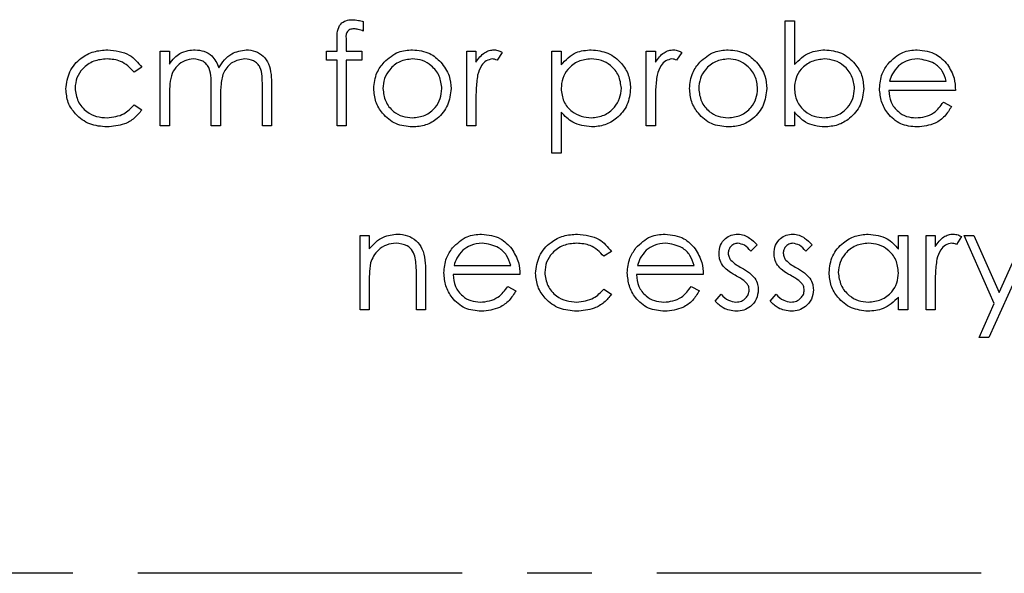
# Model space of a CAD drawing. Header units: millimetres. Extents: x 0 to 2100, y 0 to 1485.
# Tile 6 of 44: x 1350 to 1446, y 372 to 426. Entities that reach past the tile are written whole.
import ezdxf

# ---------------------------------------------------------------- set-up
doc = ezdxf.new("R2010")
doc.units = ezdxf.units.MM
doc.header["$LTSCALE"] = 5
doc.linetypes.add('CENTER', pattern=[10.16, 6.35, -1.27, 1.27, -1.27])

msp = doc.modelspace()

# ---------------------------------------------------------------- linework, layer by layer
at = {"color": 7, "linetype": 'Continuous', "lineweight": 25}
for p, q in [((1383.646, 426.311), (1383.646, 425.378)), ((1424.928, 426.371), (1425.826, 426.371)), ((1424.928, 416.115), (1424.928, 426.371)), ((1425.826, 426.371), (1425.826, 422.096)), ((1381.082, 423.423), (1381.082, 424.59)), ((1381.985, 424.436), (1381.985, 423.423)), ((1363.774, 423.423), (1364.672, 423.423)), ((1363.774, 416.115), (1363.774, 423.423)), ((1364.672, 423.423), (1364.672, 422.153)), ((1380.056, 423.423), (1381.082, 423.423)), ((1380.056, 422.525), (1380.056, 423.423)), ((1381.985, 423.423), (1383.518, 423.423)), ((1383.518, 423.423), (1383.518, 422.525)), ((1393.774, 423.423), (1394.672, 423.423)), ((1393.774, 416.115), (1393.774, 423.423)), ((1394.672, 423.423), (1394.672, 422.347)), ((1397.236, 423.3), (1396.743, 422.523)), ((1402.108, 423.423), (1403.005, 423.423)), ((1402.108, 413.423), (1402.108, 423.423)), ((1403.005, 423.423), (1403.005, 422.07)), ((1411.338, 423.423), (1412.236, 423.423)), ((1411.338, 416.115), (1411.338, 423.423)), ((1412.236, 423.423), (1412.236, 422.347)), ((1414.8, 423.3), (1414.307, 422.523)), ((1381.082, 422.525), (1380.056, 422.525)), ((1381.082, 416.115), (1381.082, 422.525)), ((1381.983, 422.525), (1381.979, 416.115)), ((1383.518, 422.525), (1381.983, 422.525)), ((1361.979, 421.838), (1361.228, 421.371)), ((1373.774, 416.115), (1373.774, 420.077)), ((1374.672, 420.073), (1374.672, 416.115)), ((1435.15, 420.474), (1440.697, 420.474)), ((1364.672, 419.19), (1364.672, 416.115)), ((1368.774, 416.115), (1368.774, 419.831)), ((1441.595, 419.576), (1435.056, 419.576)), ((1361.228, 418.166), (1361.979, 417.673)), ((1369.672, 418.957), (1369.672, 416.115)), ((1394.672, 418.571), (1394.672, 416.115)), ((1412.236, 418.571), (1412.236, 416.115)), ((1440.413, 418.423), (1441.21, 418.004)), ((1403.005, 417.439), (1403.005, 413.423)), ((1425.826, 417.467), (1425.826, 416.115)), ((1364.672, 416.115), (1363.774, 416.115)), ((1369.672, 416.115), (1368.774, 416.115)), ((1374.672, 416.115), (1373.774, 416.115)), ((1381.979, 416.115), (1381.082, 416.115)), ((1394.672, 416.115), (1393.774, 416.115)), ((1412.236, 416.115), (1411.338, 416.115)), ((1425.826, 416.115), (1424.928, 416.115)), ((1403.005, 413.423), (1402.108, 413.423)), ((1383.326, 405.371), (1384.223, 405.371)), ((1383.326, 398.064), (1383.326, 405.371)), ((1384.223, 405.371), (1384.223, 404.053)), ((1436.018, 404.019), (1436.018, 405.371)), ((1436.018, 405.371), (1436.915, 405.371)), ((1436.915, 405.371), (1436.915, 398.064)), ((1438.71, 405.371), (1439.608, 405.371)), ((1438.71, 398.064), (1438.71, 405.371)), ((1439.608, 405.371), (1439.608, 404.296)), ((1442.172, 405.249), (1441.679, 404.472)), ((1442.428, 405.371), (1443.396, 405.371)), ((1445.383, 398.687), (1442.428, 405.371)), ((1443.396, 405.371), (1445.87, 399.774)), ((1449.351, 405.371), (1444.864, 395.371)), ((1445.87, 399.774), (1448.382, 405.371)), ((1407.941, 403.787), (1407.19, 403.32)), ((1422.172, 404.46), (1421.563, 403.833)), ((1427.556, 404.46), (1426.947, 403.833)), ((1389.736, 401.796), (1389.736, 398.064)), ((1392.522, 402.423), (1398.069, 402.423)), ((1410.471, 402.423), (1416.018, 402.423)), ((1388.838, 398.064), (1388.838, 401.501)), ((1398.967, 401.525), (1392.428, 401.525)), ((1416.915, 401.525), (1410.377, 401.525)), ((1384.223, 400.706), (1384.223, 398.064)), ((1397.785, 400.371), (1398.582, 399.953)), ((1407.19, 400.115), (1407.941, 399.622)), ((1415.733, 400.371), (1416.531, 399.953)), ((1439.608, 400.52), (1439.608, 398.064)), ((1418.069, 398.925), (1418.664, 399.602)), ((1423.454, 398.925), (1424.049, 399.602)), ((1436.018, 398.064), (1436.018, 399.328)), ((1384.223, 398.064), (1383.326, 398.064)), ((1389.736, 398.064), (1388.838, 398.064)), ((1436.915, 398.064), (1436.018, 398.064)), ((1439.608, 398.064), (1438.71, 398.064)), ((1443.894, 395.371), (1445.383, 398.687)), ((1444.864, 395.371), (1443.894, 395.371))]:
    msp.add_line(p, q, dxfattribs=at)
at = {"color": 7, "linetype": 'CENTER', "lineweight": 25}
msp.add_line((1596.519, 372.269), (1246.519, 372.269), dxfattribs=at)
at = {"color": 7, "linetype": 'Continuous', "lineweight": 25}
for points, knots in [([(1381.082, 424.59), (1381.082, 424.85), (1381.082, 425.365), (1381.346, 426.078), (1381.94, 426.451), (1382.348, 426.483), (1382.552, 426.5)], [0, 0, 0, 0, 0.281897, 0.559511, 0.779297, 1, 1, 1, 1]), ([(1382.552, 426.5), (1382.76, 426.484), (1383.131, 426.456), (1383.489, 426.356), (1383.646, 426.311)], [0, 0, 0, 0, 0.559769, 1, 1, 1, 1]), ([(1382.737, 425.602), (1382.599, 425.59), (1382.392, 425.572), (1382.157, 425.423), (1381.908, 425.085), (1381.951, 424.725), (1381.985, 424.436)], [0, 0, 0, 0, 0.249494, 0.374811, 0.499254, 1, 1, 1, 1]), ([(1383.646, 425.378), (1383.482, 425.444), (1383.189, 425.562), (1382.875, 425.59), (1382.737, 425.602)], [0, 0, 0, 0, 0.560241, 1, 1, 1, 1]), ([(1354.543, 419.709), (1354.622, 420.293), (1354.779, 421.463), (1355.898, 422.743), (1357.253, 423.444), (1358.174, 423.515), (1358.634, 423.551)], [0, 0, 0, 0, 0.279381, 0.558782, 0.779281, 1, 1, 1, 1]), ([(1358.634, 423.551), (1359.391, 423.468), (1360.74, 423.32), (1361.601, 422.29), (1361.979, 421.838)], [0, 0, 0, 0, 0.5606932, 1, 1, 1, 1]), ([(1364.672, 422.153), (1364.834, 422.372), (1365.123, 422.764), (1365.513, 423.053), (1365.685, 423.18)], [0, 0, 0, 0, 0.5601482, 1, 1, 1, 1]), ([(1365.685, 423.18), (1365.955, 423.299), (1366.437, 423.511), (1366.961, 423.539), (1367.192, 423.551)], [0, 0, 0, 0, 0.559743, 1, 1, 1, 1]), ([(1367.192, 423.551), (1367.484, 423.521), (1368.068, 423.461), (1369.022, 422.925), (1369.33, 422.217), (1369.517, 421.786)], [0, 0, 0, 0, 0.280837, 0.561558, 1, 1, 1, 1]), ([(1369.517, 421.786), (1369.684, 422.053), (1370.016, 422.588), (1370.892, 423.342), (1371.703, 423.472), (1372.198, 423.551)], [0, 0, 0, 0, 0.281252, 0.562059, 1, 1, 1, 1]), ([(1372.198, 423.551), (1372.501, 423.524), (1373.108, 423.469), (1373.896, 422.961), (1374.448, 422.151), (1374.648, 421.139), (1374.664, 420.429), (1374.672, 420.073)], [0, 0, 0, 0, 0.1865532, 0.3728451, 0.5591921, 0.77926, 1, 1, 1, 1]), ([(1385.673, 422.341), (1386.125, 422.733), (1386.933, 423.433), (1387.991, 423.515), (1388.458, 423.551)], [0, 0, 0, 0, 0.55888, 1, 1, 1, 1]), ([(1388.458, 423.551), (1389.051, 423.489), (1390.111, 423.378), (1390.891, 422.662), (1391.234, 422.347)], [0, 0, 0, 0, 0.559182, 1, 1, 1, 1]), ([(1394.672, 422.347), (1394.922, 422.691), (1395.271, 423.172), (1395.96, 423.506), (1396.29, 423.536), (1396.455, 423.551)], [0, 0, 0, 0, 0.558841, 0.779474, 1, 1, 1, 1]), ([(1396.455, 423.551), (1396.61, 423.532), (1396.887, 423.499), (1397.129, 423.361), (1397.236, 423.3)], [0, 0, 0, 0, 0.5592431, 1, 1, 1, 1]), ([(1403.005, 422.07), (1403.46, 422.55), (1404.274, 423.409), (1405.442, 423.507), (1405.958, 423.551)], [0, 0, 0, 0, 0.558455, 1, 1, 1, 1]), ([(1405.958, 423.551), (1406.518, 423.487), (1407.64, 423.359), (1408.889, 422.342), (1409.678, 421.11), (1409.759, 420.229), (1409.8, 419.789)], [0, 0, 0, 0, 0.279627, 0.559432, 0.779703, 1, 1, 1, 1]), ([(1412.236, 422.347), (1412.486, 422.691), (1412.835, 423.172), (1413.524, 423.506), (1413.854, 423.536), (1414.019, 423.551)], [0, 0, 0, 0, 0.558841, 0.779474, 1, 1, 1, 1]), ([(1414.019, 423.551), (1414.174, 423.532), (1414.451, 423.499), (1414.693, 423.361), (1414.8, 423.3)], [0, 0, 0, 0, 0.559243, 1, 1, 1, 1]), ([(1416.571, 422.341), (1417.022, 422.733), (1417.83, 423.433), (1418.888, 423.515), (1419.355, 423.551)], [0, 0, 0, 0, 0.55888, 1, 1, 1, 1]), ([(1419.355, 423.551), (1419.948, 423.489), (1421.009, 423.378), (1421.788, 422.662), (1422.132, 422.347)], [0, 0, 0, 0, 0.559182, 1, 1, 1, 1]), ([(1425.826, 422.096), (1426.294, 422.559), (1427.133, 423.386), (1428.294, 423.501), (1428.806, 423.551)], [0, 0, 0, 0, 0.559294, 1, 1, 1, 1]), ([(1428.806, 423.551), (1429.368, 423.486), (1430.491, 423.355), (1431.733, 422.322), (1432.507, 421.079), (1432.583, 420.196), (1432.62, 419.755)], [0, 0, 0, 0, 0.279577, 0.559334, 0.779604, 1, 1, 1, 1]), ([(1435, 422.189), (1435.449, 422.63), (1436.252, 423.421), (1437.365, 423.511), (1437.857, 423.551)], [0, 0, 0, 0, 0.558578, 1, 1, 1, 1]), ([(1437.857, 423.551), (1438.506, 423.475), (1439.668, 423.34), (1440.453, 422.488), (1440.799, 422.113)], [0, 0, 0, 0, 0.558952, 1, 1, 1, 1]), ([(1358.568, 422.653), (1358.124, 422.613), (1357.236, 422.534), (1356.203, 421.792), (1355.543, 420.835), (1355.475, 420.137), (1355.441, 419.789)], [0, 0, 0, 0, 0.280136, 0.559769, 0.77989, 1, 1, 1, 1]), ([(1361.228, 421.371), (1360.813, 421.788), (1360.069, 422.535), (1359.028, 422.617), (1358.568, 422.653)], [0, 0, 0, 0, 0.5584515, 1, 1, 1, 1]), ([(1367.035, 422.653), (1366.741, 422.616), (1366.151, 422.542), (1365.411, 422.008), (1364.878, 421.218), (1364.694, 420.229), (1364.679, 419.536), (1364.672, 419.19)], [0, 0, 0, 0, 0.186197, 0.372656, 0.559107, 0.779256, 1, 1, 1, 1]), ([(1368.774, 419.831), (1368.769, 420.147), (1368.758, 420.777), (1368.676, 421.588), (1368.333, 422.132), (1367.838, 422.551), (1367.356, 422.613), (1367.035, 422.653)], [0, 0, 0, 0, 0.251144, 0.501262, 0.62641, 0.751701, 1, 1, 1, 1]), ([(1372.041, 422.653), (1371.626, 422.584), (1371.002, 422.48), (1370.364, 421.929), (1369.888, 421.241), (1369.691, 420.195), (1369.678, 419.371), (1369.672, 418.957)], [0, 0, 0, 0, 0.2481335, 0.3735224, 0.4989347, 0.7487969, 1, 1, 1, 1]), ([(1373.774, 420.077), (1373.77, 420.374), (1373.761, 420.965), (1373.649, 421.728), (1373.282, 422.208), (1372.795, 422.57), (1372.343, 422.62), (1372.041, 422.653)], [0, 0, 0, 0, 0.251107, 0.500675, 0.625863, 0.751176, 1, 1, 1, 1]), ([(1384.672, 419.749), (1384.725, 420.287), (1384.82, 421.25), (1385.412, 422.007), (1385.673, 422.341)], [0, 0, 0, 0, 0.559297, 1, 1, 1, 1]), ([(1388.454, 422.653), (1388.027, 422.601), (1387.172, 422.497), (1386.237, 421.699), (1385.657, 420.75), (1385.598, 420.078), (1385.569, 419.743)], [0, 0, 0, 0, 0.279489, 0.559266, 0.779563, 1, 1, 1, 1]), ([(1391.338, 419.743), (1391.289, 420.17), (1391.19, 421.025), (1390.401, 421.966), (1389.461, 422.561), (1388.789, 422.623), (1388.454, 422.653)], [0, 0, 0, 0, 0.279589, 0.559385, 0.779646, 1, 1, 1, 1]), ([(1391.234, 422.347), (1391.557, 421.912), (1392.135, 421.133), (1392.205, 420.172), (1392.236, 419.749)], [0, 0, 0, 0, 0.559216, 1, 1, 1, 1]), ([(1396.284, 422.653), (1396.073, 422.608), (1395.648, 422.517), (1395.104, 421.927), (1394.935, 421.401), (1394.832, 421.079)], [0, 0, 0, 0, 0.278435, 0.558783, 1, 1, 1, 1]), ([(1396.743, 422.523), (1396.661, 422.561), (1396.515, 422.629), (1396.355, 422.646), (1396.284, 422.653)], [0, 0, 0, 0, 0.5603957, 1, 1, 1, 1]), ([(1405.95, 422.653), (1405.517, 422.607), (1404.651, 422.515), (1403.677, 421.738), (1403.089, 420.773), (1403.033, 420.093), (1403.005, 419.753)], [0, 0, 0, 0, 0.279747, 0.559315, 0.779515, 1, 1, 1, 1]), ([(1408.902, 419.779), (1408.843, 420.206), (1408.725, 421.06), (1407.932, 422.011), (1406.959, 422.562), (1406.286, 422.623), (1405.95, 422.653)], [0, 0, 0, 0, 0.279407, 0.559092, 0.779509, 1, 1, 1, 1]), ([(1413.848, 422.653), (1413.637, 422.608), (1413.212, 422.517), (1412.668, 421.927), (1412.499, 421.401), (1412.396, 421.079)], [0, 0, 0, 0, 0.278435, 0.558783, 1, 1, 1, 1]), ([(1414.307, 422.523), (1414.225, 422.561), (1414.079, 422.629), (1413.919, 422.646), (1413.848, 422.653)], [0, 0, 0, 0, 0.560396, 1, 1, 1, 1]), ([(1415.569, 419.749), (1415.622, 420.287), (1415.717, 421.25), (1416.31, 422.007), (1416.571, 422.341)], [0, 0, 0, 0, 0.559297, 1, 1, 1, 1]), ([(1419.351, 422.653), (1418.924, 422.601), (1418.07, 422.497), (1417.134, 421.699), (1416.554, 420.75), (1416.496, 420.078), (1416.467, 419.743)], [0, 0, 0, 0, 0.279489, 0.559266, 0.779563, 1, 1, 1, 1]), ([(1422.236, 419.743), (1422.186, 420.17), (1422.088, 421.025), (1421.298, 421.966), (1420.358, 422.561), (1419.687, 422.623), (1419.351, 422.653)], [0, 0, 0, 0, 0.279589, 0.559385, 0.779646, 1, 1, 1, 1]), ([(1422.132, 422.347), (1422.455, 421.912), (1423.032, 421.133), (1423.102, 420.172), (1423.133, 419.749)], [0, 0, 0, 0, 0.559216, 1, 1, 1, 1]), ([(1428.784, 422.653), (1428.356, 422.601), (1427.499, 422.495), (1426.498, 421.764), (1425.913, 420.797), (1425.855, 420.121), (1425.826, 419.783)], [0, 0, 0, 0, 0.279794, 0.559484, 0.779607, 1, 1, 1, 1]), ([(1431.723, 419.755), (1431.662, 420.181), (1431.54, 421.034), (1430.758, 421.989), (1429.793, 422.554), (1429.12, 422.62), (1428.784, 422.653)], [0, 0, 0, 0, 0.279403, 0.559104, 0.779552, 1, 1, 1, 1]), ([(1434.159, 419.749), (1434.203, 420.245), (1434.283, 421.132), (1434.781, 421.866), (1435, 422.189)], [0, 0, 0, 0, 0.559427, 1, 1, 1, 1]), ([(1437.903, 422.653), (1437.515, 422.619), (1436.823, 422.558), (1436.265, 422.148), (1436.02, 421.968)], [0, 0, 0, 0, 0.559502, 1, 1, 1, 1]), ([(1440.697, 420.474), (1440.587, 420.818), (1440.368, 421.505), (1439.392, 422.427), (1438.467, 422.567), (1437.903, 422.653)], [0, 0, 0, 0, 0.281306, 0.561535, 1, 1, 1, 1]), ([(1440.799, 422.113), (1441.06, 421.673), (1441.525, 420.886), (1441.574, 419.977), (1441.595, 419.576)], [0, 0, 0, 0, 0.558897, 1, 1, 1, 1]), ([(1394.832, 421.079), (1394.773, 420.613), (1394.667, 419.78), (1394.67, 418.94), (1394.672, 418.571)], [0, 0, 0, 0, 0.559637, 1, 1, 1, 1]), ([(1412.396, 421.079), (1412.337, 420.613), (1412.231, 419.78), (1412.234, 418.94), (1412.236, 418.571)], [0, 0, 0, 0, 0.559637, 1, 1, 1, 1]), ([(1436.02, 421.968), (1435.802, 421.721), (1435.412, 421.279), (1435.23, 420.72), (1435.15, 420.474)], [0, 0, 0, 0, 0.558814, 1, 1, 1, 1]), ([(1358.56, 415.987), (1357.986, 416.039), (1356.839, 416.144), (1355.513, 417.114), (1354.673, 418.358), (1354.587, 419.258), (1354.543, 419.709)], [0, 0, 0, 0, 0.280056, 0.559657, 0.779816, 1, 1, 1, 1]), ([(1355.441, 419.789), (1355.504, 419.344), (1355.629, 418.455), (1356.487, 417.485), (1357.523, 416.963), (1358.224, 416.91), (1358.574, 416.884)], [0, 0, 0, 0, 0.279322, 0.558768, 0.779262, 1, 1, 1, 1]), ([(1388.458, 415.987), (1387.898, 416.043), (1386.778, 416.156), (1385.547, 417.194), (1384.792, 418.434), (1384.712, 419.311), (1384.672, 419.749)], [0, 0, 0, 0, 0.279776, 0.559179, 0.779592, 1, 1, 1, 1]), ([(1385.569, 419.743), (1385.623, 419.32), (1385.729, 418.475), (1386.492, 417.518), (1387.456, 416.973), (1388.121, 416.914), (1388.454, 416.884)], [0, 0, 0, 0, 0.2796181, 0.5591672, 0.7795123, 1, 1, 1, 1]), ([(1388.454, 416.884), (1388.877, 416.932), (1389.724, 417.029), (1390.682, 417.791), (1391.241, 418.746), (1391.306, 419.41), (1391.338, 419.743)], [0, 0, 0, 0, 0.279745, 0.559113, 0.779606, 1, 1, 1, 1]), ([(1392.236, 419.749), (1392.167, 419.193), (1392.03, 418.081), (1391.022, 416.833), (1389.772, 416.087), (1388.896, 416.02), (1388.458, 415.987)], [0, 0, 0, 0, 0.279521, 0.559381, 0.779507, 1, 1, 1, 1]), ([(1403.005, 419.753), (1403.053, 419.321), (1403.149, 418.458), (1403.967, 417.513), (1404.952, 416.982), (1405.626, 416.917), (1405.964, 416.884)], [0, 0, 0, 0, 0.279646, 0.558849, 0.779472, 1, 1, 1, 1]), ([(1405.964, 416.884), (1406.391, 416.938), (1407.246, 417.045), (1408.206, 417.82), (1408.789, 418.773), (1408.865, 419.444), (1408.902, 419.779)], [0, 0, 0, 0, 0.27964, 0.559229, 0.779787, 1, 1, 1, 1]), ([(1409.8, 419.789), (1409.735, 419.227), (1409.604, 418.102), (1408.56, 416.865), (1407.311, 416.101), (1406.428, 416.025), (1405.986, 415.987)], [0, 0, 0, 0, 0.27954, 0.559273, 0.779559, 1, 1, 1, 1]), ([(1419.355, 415.987), (1418.795, 416.043), (1417.676, 416.156), (1416.444, 417.194), (1415.69, 418.434), (1415.609, 419.311), (1415.569, 419.749)], [0, 0, 0, 0, 0.279776, 0.559179, 0.779592, 1, 1, 1, 1]), ([(1416.467, 419.743), (1416.52, 419.32), (1416.627, 418.475), (1417.39, 417.518), (1418.354, 416.973), (1419.019, 416.914), (1419.351, 416.884)], [0, 0, 0, 0, 0.279618, 0.559167, 0.779512, 1, 1, 1, 1]), ([(1419.351, 416.884), (1419.775, 416.932), (1420.622, 417.029), (1421.58, 417.791), (1422.138, 418.746), (1422.203, 419.41), (1422.236, 419.743)], [0, 0, 0, 0, 0.279745, 0.559113, 0.779606, 1, 1, 1, 1]), ([(1423.133, 419.749), (1423.065, 419.193), (1422.927, 418.081), (1421.92, 416.833), (1420.669, 416.087), (1419.794, 416.02), (1419.355, 415.987)], [0, 0, 0, 0, 0.279521, 0.559381, 0.779507, 1, 1, 1, 1]), ([(1425.826, 419.783), (1425.873, 419.35), (1425.969, 418.483), (1426.777, 417.529), (1427.751, 416.965), (1428.43, 416.911), (1428.77, 416.884)], [0, 0, 0, 0, 0.27965, 0.559229, 0.779509, 1, 1, 1, 1]), ([(1428.77, 416.884), (1429.198, 416.934), (1430.054, 417.034), (1431.027, 417.794), (1431.613, 418.748), (1431.686, 419.419), (1431.723, 419.755)], [0, 0, 0, 0, 0.279751, 0.559275, 0.779745, 1, 1, 1, 1]), ([(1432.62, 419.755), (1432.552, 419.194), (1432.414, 418.071), (1431.353, 416.851), (1430.101, 416.099), (1429.219, 416.024), (1428.778, 415.987)], [0, 0, 0, 0, 0.2794326, 0.5592159, 0.7795587, 1, 1, 1, 1]), ([(1437.835, 415.987), (1437.279, 416.037), (1436.169, 416.136), (1434.974, 417.203), (1434.278, 418.451), (1434.198, 419.316), (1434.159, 419.749)], [0, 0, 0, 0, 0.279879, 0.558846, 0.779451, 1, 1, 1, 1]), ([(1435.056, 419.576), (1435.102, 419.18), (1435.194, 418.389), (1435.901, 417.494), (1436.789, 416.961), (1437.411, 416.91), (1437.723, 416.884)], [0, 0, 0, 0, 0.279963, 0.559359, 0.779526, 1, 1, 1, 1]), ([(1358.574, 416.884), (1359.156, 416.955), (1360.196, 417.081), (1360.912, 417.834), (1361.228, 418.166)], [0, 0, 0, 0, 0.5587885, 1, 1, 1, 1]), ([(1437.723, 416.884), (1438.025, 416.91), (1438.629, 416.962), (1439.655, 417.396), (1440.126, 418.034), (1440.413, 418.423)], [0, 0, 0, 0, 0.280503, 0.560993, 1, 1, 1, 1]), ([(1361.979, 417.673), (1361.747, 417.382), (1361.283, 416.8), (1360.101, 416.128), (1359.144, 416.04), (1358.56, 415.987)], [0, 0, 0, 0, 0.280196, 0.560588, 1, 1, 1, 1]), ([(1405.986, 415.987), (1405.335, 416.074), (1404.17, 416.229), (1403.362, 417.068), (1403.005, 417.439)], [0, 0, 0, 0, 0.558434, 1, 1, 1, 1]), ([(1428.778, 415.987), (1428.12, 416.062), (1426.942, 416.197), (1426.167, 417.078), (1425.826, 417.467)], [0, 0, 0, 0, 0.5589872, 1, 1, 1, 1]), ([(1441.21, 418.004), (1441.006, 417.674), (1440.597, 417.014), (1439.45, 416.162), (1438.447, 416.053), (1437.835, 415.987)], [0, 0, 0, 0, 0.280871, 0.561337, 1, 1, 1, 1]), ([(1384.223, 404.053), (1384.649, 404.513), (1385.412, 405.335), (1386.517, 405.449), (1387.003, 405.5)], [0, 0, 0, 0, 0.559168, 1, 1, 1, 1]), ([(1387.003, 405.5), (1387.331, 405.47), (1387.986, 405.412), (1388.846, 404.885), (1389.489, 404.042), (1389.711, 402.946), (1389.728, 402.18), (1389.736, 401.796)], [0, 0, 0, 0, 0.186623, 0.373029, 0.559342, 0.779249, 1, 1, 1, 1]), ([(1392.372, 404.137), (1392.821, 404.579), (1393.624, 405.37), (1394.737, 405.46), (1395.229, 405.5)], [0, 0, 0, 0, 0.5585779, 1, 1, 1, 1]), ([(1395.229, 405.5), (1395.878, 405.424), (1397.039, 405.288), (1397.825, 404.437), (1398.171, 404.061)], [0, 0, 0, 0, 0.558952, 1, 1, 1, 1]), ([(1400.505, 401.657), (1400.584, 402.242), (1400.741, 403.412), (1401.86, 404.692), (1403.215, 405.393), (1404.135, 405.464), (1404.596, 405.5)], [0, 0, 0, 0, 0.279381, 0.558782, 0.779281, 1, 1, 1, 1]), ([(1404.596, 405.5), (1405.352, 405.417), (1406.701, 405.268), (1407.563, 404.239), (1407.941, 403.787)], [0, 0, 0, 0, 0.560693, 1, 1, 1, 1]), ([(1410.321, 404.137), (1410.769, 404.579), (1411.573, 405.37), (1412.686, 405.46), (1413.177, 405.5)], [0, 0, 0, 0, 0.558578, 1, 1, 1, 1]), ([(1413.177, 405.5), (1413.827, 405.424), (1414.988, 405.288), (1415.774, 404.437), (1416.12, 404.061)], [0, 0, 0, 0, 0.558952, 1, 1, 1, 1]), ([(1418.454, 403.582), (1418.48, 403.862), (1418.534, 404.421), (1419.019, 405.064), (1419.642, 405.446), (1420.081, 405.482), (1420.301, 405.5)], [0, 0, 0, 0, 0.279983, 0.559474, 0.779608, 1, 1, 1, 1]), ([(1420.301, 405.5), (1420.506, 405.476), (1420.917, 405.43), (1421.569, 405.061), (1421.943, 404.688), (1422.172, 404.46)], [0, 0, 0, 0, 0.279553, 0.559703, 1, 1, 1, 1]), ([(1423.838, 403.582), (1423.865, 403.862), (1423.918, 404.421), (1424.404, 405.064), (1425.027, 405.446), (1425.466, 405.482), (1425.685, 405.5)], [0, 0, 0, 0, 0.279983, 0.559474, 0.779608, 1, 1, 1, 1]), ([(1425.685, 405.5), (1425.891, 405.476), (1426.302, 405.43), (1426.954, 405.061), (1427.328, 404.688), (1427.556, 404.46)], [0, 0, 0, 0, 0.279553, 0.559703, 1, 1, 1, 1]), ([(1429.223, 401.738), (1429.292, 402.297), (1429.431, 403.418), (1430.49, 404.637), (1431.74, 405.387), (1432.621, 405.462), (1433.061, 405.5)], [0, 0, 0, 0, 0.2794126, 0.5591913, 0.7795483, 1, 1, 1, 1]), ([(1433.061, 405.5), (1433.72, 405.424), (1434.899, 405.29), (1435.676, 404.408), (1436.018, 404.019)], [0, 0, 0, 0, 0.558998, 1, 1, 1, 1]), ([(1439.608, 404.296), (1439.858, 404.64), (1440.207, 405.12), (1440.896, 405.455), (1441.226, 405.485), (1441.39, 405.5)], [0, 0, 0, 0, 0.558841, 0.779474, 1, 1, 1, 1]), ([(1441.39, 405.5), (1441.546, 405.481), (1441.823, 405.448), (1442.065, 405.31), (1442.172, 405.249)], [0, 0, 0, 0, 0.559243, 1, 1, 1, 1]), ([(1386.847, 404.602), (1386.531, 404.568), (1385.897, 404.501), (1385.153, 403.99), (1384.612, 403.372), (1384.445, 402.902), (1384.361, 402.667)], [0, 0, 0, 0, 0.27956, 0.559336, 0.779684, 1, 1, 1, 1]), ([(1388.732, 403.164), (1388.66, 403.396), (1388.516, 403.86), (1387.868, 404.501), (1387.234, 404.564), (1386.847, 404.602)], [0, 0, 0, 0, 0.281199, 0.561299, 1, 1, 1, 1]), ([(1391.531, 401.697), (1391.575, 402.194), (1391.655, 403.081), (1392.153, 403.814), (1392.372, 404.137)], [0, 0, 0, 0, 0.559427, 1, 1, 1, 1]), ([(1393.392, 403.917), (1393.174, 403.67), (1392.783, 403.228), (1392.602, 402.669), (1392.522, 402.423)], [0, 0, 0, 0, 0.558814, 1, 1, 1, 1]), ([(1395.275, 404.602), (1394.887, 404.568), (1394.194, 404.506), (1393.637, 404.097), (1393.392, 403.917)], [0, 0, 0, 0, 0.559502, 1, 1, 1, 1]), ([(1398.069, 402.423), (1397.959, 402.767), (1397.74, 403.454), (1396.763, 404.375), (1395.839, 404.516), (1395.275, 404.602)], [0, 0, 0, 0, 0.281306, 0.561535, 1, 1, 1, 1]), ([(1398.171, 404.061), (1398.432, 403.622), (1398.897, 402.835), (1398.945, 401.926), (1398.967, 401.525)], [0, 0, 0, 0, 0.558897, 1, 1, 1, 1]), ([(1404.529, 404.602), (1404.085, 404.562), (1403.197, 404.482), (1402.165, 403.741), (1401.505, 402.783), (1401.437, 402.086), (1401.402, 401.738)], [0, 0, 0, 0, 0.280136, 0.559769, 0.77989, 1, 1, 1, 1]), ([(1407.19, 403.32), (1406.774, 403.737), (1406.03, 404.484), (1404.989, 404.566), (1404.529, 404.602)], [0, 0, 0, 0, 0.5584515, 1, 1, 1, 1]), ([(1409.479, 401.697), (1409.524, 402.194), (1409.603, 403.081), (1410.101, 403.814), (1410.321, 404.137)], [0, 0, 0, 0, 0.5594271, 1, 1, 1, 1]), ([(1411.34, 403.917), (1411.122, 403.67), (1410.732, 403.228), (1410.551, 402.669), (1410.471, 402.423)], [0, 0, 0, 0, 0.558814, 1, 1, 1, 1]), ([(1413.223, 404.602), (1412.836, 404.568), (1412.143, 404.506), (1411.586, 404.097), (1411.34, 403.917)], [0, 0, 0, 0, 0.559502, 1, 1, 1, 1]), ([(1416.018, 402.423), (1415.908, 402.767), (1415.688, 403.454), (1414.712, 404.375), (1413.787, 404.516), (1413.223, 404.602)], [0, 0, 0, 0, 0.281306, 0.561535, 1, 1, 1, 1]), ([(1416.12, 404.061), (1416.38, 403.622), (1416.846, 402.835), (1416.894, 401.926), (1416.915, 401.525)], [0, 0, 0, 0, 0.558897, 1, 1, 1, 1]), ([(1420.301, 404.602), (1420.159, 404.583), (1419.875, 404.545), (1419.57, 404.271), (1419.382, 403.953), (1419.361, 403.73), (1419.351, 403.619)], [0, 0, 0, 0, 0.279282, 0.559073, 0.779539, 1, 1, 1, 1]), ([(1421.563, 403.833), (1421.37, 404.053), (1421.027, 404.446), (1420.522, 404.555), (1420.301, 404.602)], [0, 0, 0, 0, 0.562045, 1, 1, 1, 1]), ([(1425.685, 404.602), (1425.543, 404.583), (1425.259, 404.545), (1424.955, 404.271), (1424.767, 403.953), (1424.746, 403.73), (1424.736, 403.619)], [0, 0, 0, 0, 0.279282, 0.559073, 0.779539, 1, 1, 1, 1]), ([(1426.947, 403.833), (1426.755, 404.053), (1426.412, 404.446), (1425.907, 404.555), (1425.685, 404.602)], [0, 0, 0, 0, 0.562045, 1, 1, 1, 1]), ([(1433.073, 404.602), (1432.645, 404.552), (1431.788, 404.453), (1430.816, 403.69), (1430.23, 402.736), (1430.157, 402.063), (1430.12, 401.727)], [0, 0, 0, 0, 0.279776, 0.559296, 0.779727, 1, 1, 1, 1]), ([(1436.018, 401.701), (1435.97, 402.135), (1435.874, 403.001), (1435.066, 403.955), (1434.093, 404.521), (1433.413, 404.575), (1433.073, 404.602)], [0, 0, 0, 0, 0.27966, 0.55921, 0.779487, 1, 1, 1, 1]), ([(1441.22, 404.602), (1441.008, 404.557), (1440.584, 404.466), (1440.04, 403.875), (1439.871, 403.349), (1439.768, 403.028)], [0, 0, 0, 0, 0.278435, 0.558783, 1, 1, 1, 1]), ([(1441.679, 404.472), (1441.597, 404.51), (1441.451, 404.578), (1441.291, 404.595), (1441.22, 404.602)], [0, 0, 0, 0, 0.560396, 1, 1, 1, 1]), ([(1388.838, 401.501), (1388.84, 401.813), (1388.844, 402.37), (1388.766, 402.921), (1388.732, 403.164)], [0, 0, 0, 0, 0.560254, 1, 1, 1, 1]), ([(1418.788, 402.457), (1418.679, 402.654), (1418.485, 403.006), (1418.463, 403.406), (1418.454, 403.582)], [0, 0, 0, 0, 0.559564, 1, 1, 1, 1]), ([(1419.351, 403.619), (1419.368, 403.483), (1419.397, 403.241), (1419.538, 403.043), (1419.6, 402.955)], [0, 0, 0, 0, 0.559054, 1, 1, 1, 1]), ([(1419.6, 402.955), (1419.778, 402.792), (1420.096, 402.5), (1420.476, 402.293), (1420.643, 402.202)], [0, 0, 0, 0, 0.559019, 1, 1, 1, 1]), ([(1424.173, 402.457), (1424.064, 402.654), (1423.869, 403.006), (1423.848, 403.406), (1423.838, 403.582)], [0, 0, 0, 0, 0.559564, 1, 1, 1, 1]), ([(1424.736, 403.619), (1424.752, 403.483), (1424.782, 403.241), (1424.922, 403.043), (1424.984, 402.955)], [0, 0, 0, 0, 0.559054, 1, 1, 1, 1]), ([(1424.984, 402.955), (1425.162, 402.792), (1425.481, 402.5), (1425.86, 402.293), (1426.028, 402.202)], [0, 0, 0, 0, 0.559019, 1, 1, 1, 1]), ([(1439.768, 403.028), (1439.709, 402.561), (1439.603, 401.728), (1439.606, 400.889), (1439.608, 400.52)], [0, 0, 0, 0, 0.559637, 1, 1, 1, 1]), ([(1384.361, 402.667), (1384.311, 402.303), (1384.222, 401.652), (1384.223, 400.995), (1384.223, 400.706)], [0, 0, 0, 0, 0.559658, 1, 1, 1, 1]), ([(1420.048, 401.459), (1419.782, 401.608), (1419.307, 401.873), (1418.947, 402.278), (1418.788, 402.457)], [0, 0, 0, 0, 0.560659, 1, 1, 1, 1]), ([(1420.643, 402.202), (1420.919, 402.048), (1421.411, 401.773), (1421.792, 401.359), (1421.959, 401.177)], [0, 0, 0, 0, 0.560664, 1, 1, 1, 1]), ([(1425.433, 401.459), (1425.167, 401.608), (1424.692, 401.873), (1424.331, 402.278), (1424.173, 402.457)], [0, 0, 0, 0, 0.560659, 1, 1, 1, 1]), ([(1426.028, 402.202), (1426.304, 402.048), (1426.796, 401.773), (1427.177, 401.359), (1427.344, 401.177)], [0, 0, 0, 0, 0.5606645, 1, 1, 1, 1]), ([(1395.207, 397.935), (1394.651, 397.985), (1393.54, 398.085), (1392.346, 399.152), (1391.649, 400.4), (1391.57, 401.265), (1391.531, 401.697)], [0, 0, 0, 0, 0.279879, 0.558846, 0.779451, 1, 1, 1, 1]), ([(1392.428, 401.525), (1392.474, 401.129), (1392.566, 400.338), (1393.273, 399.443), (1394.16, 398.909), (1394.783, 398.858), (1395.094, 398.833)], [0, 0, 0, 0, 0.279963, 0.559359, 0.779526, 1, 1, 1, 1]), ([(1404.521, 397.935), (1403.948, 397.988), (1402.801, 398.092), (1401.474, 399.063), (1400.635, 400.307), (1400.548, 401.207), (1400.505, 401.657)], [0, 0, 0, 0, 0.280056, 0.559657, 0.779816, 1, 1, 1, 1]), ([(1401.402, 401.738), (1401.465, 401.293), (1401.591, 400.404), (1402.448, 399.434), (1403.485, 398.911), (1404.185, 398.859), (1404.535, 398.833)], [0, 0, 0, 0, 0.279322, 0.558768, 0.779262, 1, 1, 1, 1]), ([(1413.155, 397.935), (1412.599, 397.985), (1411.489, 398.085), (1410.294, 399.152), (1409.598, 400.4), (1409.519, 401.265), (1409.479, 401.697)], [0, 0, 0, 0, 0.279879, 0.558846, 0.779451, 1, 1, 1, 1]), ([(1410.377, 401.525), (1410.423, 401.129), (1410.515, 400.338), (1411.222, 399.443), (1412.109, 398.909), (1412.732, 398.858), (1413.043, 398.833)], [0, 0, 0, 0, 0.279963, 0.559359, 0.779526, 1, 1, 1, 1]), ([(1421.156, 400.706), (1420.965, 400.869), (1420.622, 401.16), (1420.224, 401.368), (1420.048, 401.459)], [0, 0, 0, 0, 0.559093, 1, 1, 1, 1]), ([(1421.959, 401.177), (1422.07, 400.979), (1422.267, 400.626), (1422.29, 400.224), (1422.3, 400.047)], [0, 0, 0, 0, 0.559491, 1, 1, 1, 1]), ([(1426.541, 400.706), (1426.349, 400.869), (1426.007, 401.16), (1425.609, 401.368), (1425.433, 401.459)], [0, 0, 0, 0, 0.559093, 1, 1, 1, 1]), ([(1427.344, 401.177), (1427.454, 400.979), (1427.652, 400.626), (1427.675, 400.224), (1427.684, 400.047)], [0, 0, 0, 0, 0.559491, 1, 1, 1, 1]), ([(1433.033, 397.935), (1432.471, 398.001), (1431.348, 398.133), (1430.105, 399.166), (1429.337, 400.413), (1429.261, 401.296), (1429.223, 401.738)], [0, 0, 0, 0, 0.2795734, 0.559333, 0.7795891, 1, 1, 1, 1]), ([(1430.12, 401.727), (1430.181, 401.301), (1430.303, 400.448), (1431.089, 399.494), (1432.056, 398.931), (1432.729, 398.866), (1433.065, 398.833)], [0, 0, 0, 0, 0.279407, 0.559141, 0.779571, 1, 1, 1, 1]), ([(1433.065, 398.833), (1433.493, 398.885), (1434.349, 398.991), (1435.349, 399.721), (1435.929, 400.688), (1435.988, 401.364), (1436.018, 401.701)], [0, 0, 0, 0, 0.279776, 0.55938, 0.779613, 1, 1, 1, 1]), ([(1395.094, 398.833), (1395.396, 398.859), (1396, 398.91), (1397.027, 399.345), (1397.498, 399.982), (1397.785, 400.371)], [0, 0, 0, 0, 0.280503, 0.560993, 1, 1, 1, 1]), ([(1398.582, 399.953), (1398.377, 399.623), (1397.969, 398.963), (1396.822, 398.111), (1395.818, 398.002), (1395.207, 397.935)], [0, 0, 0, 0, 0.280871, 0.561337, 1, 1, 1, 1]), ([(1404.535, 398.833), (1405.117, 398.903), (1406.158, 399.03), (1406.874, 399.783), (1407.19, 400.115)], [0, 0, 0, 0, 0.558788, 1, 1, 1, 1]), ([(1413.043, 398.833), (1413.345, 398.859), (1413.949, 398.91), (1414.976, 399.345), (1415.446, 399.982), (1415.733, 400.371)], [0, 0, 0, 0, 0.280503, 0.560993, 1, 1, 1, 1]), ([(1416.531, 399.953), (1416.326, 399.623), (1415.917, 398.963), (1414.77, 398.111), (1413.767, 398.002), (1413.155, 397.935)], [0, 0, 0, 0, 0.280871, 0.561337, 1, 1, 1, 1]), ([(1420.112, 398.833), (1420.294, 398.851), (1420.658, 398.888), (1421.075, 399.196), (1421.356, 399.58), (1421.387, 399.866), (1421.402, 400.009)], [0, 0, 0, 0, 0.279971, 0.559694, 0.779916, 1, 1, 1, 1]), ([(1422.3, 400.047), (1422.264, 399.732), (1422.191, 399.103), (1421.607, 398.408), (1420.9, 397.993), (1420.406, 397.955), (1420.158, 397.935)], [0, 0, 0, 0, 0.279551, 0.559231, 0.779475, 1, 1, 1, 1]), ([(1421.402, 400.009), (1421.389, 400.151), (1421.365, 400.405), (1421.22, 400.614), (1421.156, 400.706)], [0, 0, 0, 0, 0.5596505, 1, 1, 1, 1]), ([(1425.497, 398.833), (1425.679, 398.851), (1426.042, 398.888), (1426.46, 399.196), (1426.741, 399.58), (1426.772, 399.866), (1426.787, 400.009)], [0, 0, 0, 0, 0.279971, 0.559694, 0.779916, 1, 1, 1, 1]), ([(1427.684, 400.047), (1427.648, 399.732), (1427.576, 399.103), (1426.992, 398.408), (1426.285, 397.993), (1425.79, 397.955), (1425.543, 397.935)], [0, 0, 0, 0, 0.279551, 0.559231, 0.779475, 1, 1, 1, 1]), ([(1426.787, 400.009), (1426.774, 400.151), (1426.749, 400.405), (1426.604, 400.614), (1426.541, 400.706)], [0, 0, 0, 0, 0.559651, 1, 1, 1, 1]), ([(1407.941, 399.622), (1407.709, 399.331), (1407.245, 398.748), (1406.062, 398.077), (1405.106, 397.989), (1404.521, 397.935)], [0, 0, 0, 0, 0.280196, 0.560588, 1, 1, 1, 1]), ([(1420.158, 397.935), (1419.705, 397.995), (1418.895, 398.1), (1418.322, 398.673), (1418.069, 398.925)], [0, 0, 0, 0, 0.559282, 1, 1, 1, 1]), ([(1418.664, 399.602), (1418.891, 399.37), (1419.296, 398.957), (1419.863, 398.871), (1420.112, 398.833)], [0, 0, 0, 0, 0.560833, 1, 1, 1, 1]), ([(1425.543, 397.935), (1425.09, 397.995), (1424.28, 398.1), (1423.706, 398.673), (1423.454, 398.925)], [0, 0, 0, 0, 0.559282, 1, 1, 1, 1]), ([(1424.049, 399.602), (1424.276, 399.37), (1424.681, 398.957), (1425.248, 398.871), (1425.497, 398.833)], [0, 0, 0, 0, 0.560833, 1, 1, 1, 1]), ([(1436.018, 399.328), (1435.544, 398.878), (1434.697, 398.073), (1433.543, 397.978), (1433.033, 397.935)], [0, 0, 0, 0, 0.558735, 1, 1, 1, 1])]:
    msp.add_open_spline(points, degree=3, knots=knots, dxfattribs=at)

doc.saveas('drawing.dxf')
